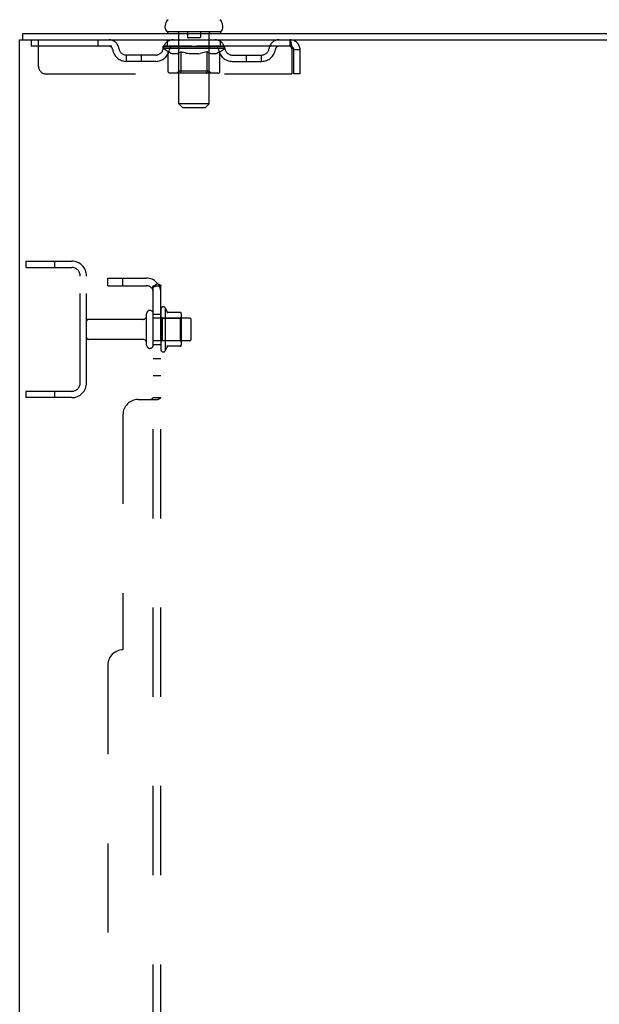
# Model space of a CAD drawing. Header units: inches. Extents: x 0 to 267, y 0 to 173.
# Tile 4 of 22: x 12 to 22, y 107 to 123. Entities that reach past the tile are written whole.
import ezdxf

# ---------------------------------------------------------------- set-up
doc = ezdxf.new("R2010")
doc.units = ezdxf.units.IN
doc.header["$LTSCALE"] = 14.6988
doc.header["$MEASUREMENT"] = 0
doc.linetypes.add('HIDDEN', pattern=[0.2, 0.1, -0.1])
doc.layers.get('0').update_dxf_attribs({"linetype": 'CONTINUOUS'})
doc.layers.add('DEFAULT_2', color=8, linetype='HIDDEN')
doc.layers.add('SUBPANEL', color=7, linetype='CONTINUOUS')

msp = doc.modelspace()

# ---------------------------------------------------------------- linework, layer by layer
at = {"color": 7, "linetype": 'Continuous'}
for p, q in [((14.471, 123.01), (14.471, 123.048)), ((15.421, 123.01), (15.421, 123.048)), ((12.123, 122.816), (12.123, 122.92)), ((14.509, 122.95), (14.509, 122.92)), ((15.384, 122.95), (14.509, 122.95)), ((15.384, 122.95), (15.384, 122.92))]:
    msp.add_line(p, q, dxfattribs=at)
at = {"color": 3, "linetype": 'Continuous'}
for p, q in [((12.123, 122.92), (29.882, 122.92)), ((12.071, 55.024), (12.071, 122.816)), ((12.071, 122.816), (29.877, 122.816))]:
    msp.add_line(p, q, dxfattribs=at)
at = {"color": 7, "linetype": 'Continuous'}
for centre, radius, start, end in [((14.596, 123.048), 0.125, 126.7414, 180), ((15.296, 123.048), 0.125, 0, 53.2586), ((14.531, 123.01), 0.06, 180, 270), ((15.361, 123.01), 0.06, 270, 360)]:
    msp.add_arc(centre, radius, start, end, dxfattribs=at)
at = {"layer": 'DEFAULT_2', "color": 8, "linetype": 'HIDDEN'}
for p, q in [((14.689, 122.95), (14.689, 122.92)), ((14.697, 121.76), (14.697, 122.92)), ((14.841, 122.94), (14.841, 122.86)), ((15.041, 122.85), (14.851, 122.85)), ((15.051, 122.94), (15.051, 122.86)), ((15.195, 121.76), (15.195, 122.92)), ((15.204, 122.95), (15.204, 122.92)), ((12.259, 122.816), (12.259, 122.712)), ((16.529, 122.712), (12.259, 122.712)), ((12.384, 122.378), (12.384, 122.816)), ((13.359, 122.816), (13.359, 122.712)), ((14.44, 122.674), (14.44, 122.712)), ((14.52, 122.619), (14.44, 122.674)), ((15.453, 122.674), (14.44, 122.674)), ((14.448, 122.707), (14.448, 122.712)), ((14.455, 122.704), (14.455, 122.707)), ((14.455, 122.704), (15.438, 122.704)), ((14.462, 122.704), (14.462, 122.707)), ((14.463, 122.704), (14.463, 122.707)), ((14.471, 122.707), (14.471, 122.712)), ((14.484, 122.704), (14.484, 122.707)), ((14.485, 122.704), (14.485, 122.707)), ((14.508, 122.707), (14.508, 122.712)), ((14.509, 122.712), (14.509, 122.816)), ((14.52, 122.704), (14.52, 122.707)), ((14.522, 122.704), (14.522, 122.707)), ((14.685, 122.706), (14.524, 122.706)), ((14.559, 122.707), (14.559, 122.712)), ((14.56, 122.704), (14.56, 122.706)), ((14.56, 122.704), (14.56, 122.706)), ((14.563, 122.704), (14.563, 122.706)), ((14.569, 122.704), (14.569, 122.707)), ((14.569, 122.704), (14.569, 122.706)), ((14.571, 122.704), (14.571, 122.707)), ((14.574, 122.704), (14.574, 122.707)), ((14.577, 122.704), (14.577, 122.706)), ((14.589, 122.704), (14.589, 122.706)), ((14.603, 122.704), (14.603, 122.706)), ((14.604, 122.704), (14.604, 122.708)), ((14.62, 122.704), (14.62, 122.706)), ((14.621, 122.707), (14.621, 122.712)), ((14.629, 122.704), (14.629, 122.707)), ((14.632, 122.704), (14.632, 122.707)), ((14.64, 122.704), (14.64, 122.706)), ((14.649, 122.704), (14.649, 122.71)), ((14.661, 122.704), (14.661, 122.706)), ((14.663, 122.704), (14.663, 122.706)), ((14.685, 122.704), (14.685, 122.706)), ((14.739, 122.706), (14.689, 122.706)), ((14.693, 122.707), (14.693, 122.712)), ((14.696, 122.297), (14.696, 122.672)), ((14.699, 122.704), (14.699, 122.707)), ((14.703, 122.704), (14.703, 122.707)), ((14.707, 122.704), (14.707, 122.711)), ((14.711, 122.704), (14.711, 122.706)), ((14.719, 122.704), (14.719, 122.706)), ((14.739, 122.704), (14.739, 122.706)), ((14.799, 122.706), (14.751, 122.706)), ((14.768, 122.704), (14.768, 122.706)), ((14.773, 122.707), (14.773, 122.712)), ((14.776, 122.704), (14.776, 122.707)), ((14.778, 122.704), (14.778, 122.711)), ((14.78, 122.704), (14.78, 122.707)), ((14.786, 122.704), (14.786, 122.707)), ((14.799, 122.704), (14.799, 122.706)), ((14.863, 122.706), (14.819, 122.706)), ((14.83, 122.704), (14.83, 122.706)), ((14.855, 122.706), (14.946, 122.712)), ((14.859, 122.707), (14.859, 122.712)), ((14.859, 122.707), (14.859, 122.712)), ((14.859, 122.712), (14.859, 122.712)), ((14.859, 122.704), (14.859, 122.707)), ((14.862, 122.704), (14.862, 122.707)), ((14.863, 122.704), (14.863, 122.707)), ((14.863, 122.704), (14.863, 122.706)), ((14.93, 122.706), (14.891, 122.706)), ((14.896, 122.704), (14.896, 122.706)), ((14.93, 122.704), (14.93, 122.706)), ((14.944, 122.707), (14.944, 122.707)), ((14.944, 122.704), (14.944, 122.707)), ((14.944, 122.704), (14.944, 122.707)), ((14.946, 122.707), (14.946, 122.712)), ((14.946, 122.712), (15.038, 122.706)), ((14.949, 122.704), (14.949, 122.707)), ((14.949, 122.704), (14.949, 122.707)), ((14.949, 122.707), (14.949, 122.707)), ((14.963, 122.704), (14.963, 122.706)), ((14.963, 122.706), (15.002, 122.706)), ((14.997, 122.704), (14.997, 122.706)), ((15.03, 122.704), (15.03, 122.707)), ((15.03, 122.704), (15.03, 122.706)), ((15.03, 122.706), (15.074, 122.706)), ((15.031, 122.704), (15.031, 122.707)), ((15.034, 122.707), (15.034, 122.712)), ((15.034, 122.707), (15.034, 122.712)), ((15.034, 122.712), (15.034, 122.712)), ((15.034, 122.704), (15.034, 122.707)), ((15.063, 122.704), (15.063, 122.706)), ((15.094, 122.704), (15.094, 122.706)), ((15.094, 122.706), (15.142, 122.706)), ((15.107, 122.704), (15.107, 122.707)), ((15.113, 122.704), (15.113, 122.707)), ((15.115, 122.704), (15.115, 122.711)), ((15.117, 122.704), (15.117, 122.707)), ((15.12, 122.707), (15.12, 122.712)), ((15.125, 122.704), (15.125, 122.706)), ((15.154, 122.704), (15.154, 122.706)), ((15.154, 122.706), (15.204, 122.706)), ((15.174, 122.704), (15.174, 122.706)), ((15.182, 122.704), (15.182, 122.706)), ((15.186, 122.704), (15.186, 122.711)), ((15.19, 122.704), (15.19, 122.707)), ((15.194, 122.704), (15.194, 122.707)), ((15.196, 122.297), (15.196, 122.672)), ((15.2, 122.707), (15.2, 122.712)), ((15.208, 122.704), (15.208, 122.706)), ((15.208, 122.706), (15.453, 122.706)), ((15.23, 122.704), (15.23, 122.706)), ((15.232, 122.704), (15.232, 122.706)), ((15.244, 122.704), (15.244, 122.71)), ((15.253, 122.704), (15.253, 122.706)), ((15.261, 122.704), (15.261, 122.707)), ((15.264, 122.704), (15.264, 122.707)), ((15.272, 122.707), (15.272, 122.712)), ((15.273, 122.704), (15.273, 122.706)), ((15.289, 122.704), (15.289, 122.708)), ((15.29, 122.704), (15.29, 122.706)), ((15.304, 122.704), (15.304, 122.706)), ((15.316, 122.704), (15.316, 122.706)), ((15.319, 122.704), (15.319, 122.707)), ((15.322, 122.704), (15.322, 122.707)), ((15.324, 122.704), (15.324, 122.707)), ((15.324, 122.704), (15.324, 122.706)), ((15.33, 122.704), (15.33, 122.706)), ((15.333, 122.704), (15.333, 122.706)), ((15.333, 122.704), (15.333, 122.706)), ((15.334, 122.707), (15.334, 122.712)), ((15.356, 122.709), (15.452, 122.71)), ((15.356, 122.706), (15.356, 122.709)), ((15.371, 122.704), (15.371, 122.707)), ((15.373, 122.704), (15.373, 122.707)), ((15.375, 122.62), (15.453, 122.674)), ((15.384, 122.712), (15.384, 122.816)), ((15.385, 122.707), (15.385, 122.712)), ((15.408, 122.704), (15.408, 122.707)), ((15.409, 122.704), (15.409, 122.707)), ((15.422, 122.707), (15.422, 122.712)), ((15.43, 122.704), (15.43, 122.707)), ((15.431, 122.704), (15.431, 122.707)), ((15.438, 122.704), (15.438, 122.707)), ((15.445, 122.707), (15.445, 122.712)), ((15.452, 122.706), (15.452, 122.71)), ((15.453, 122.674), (15.453, 122.707)), ((16.529, 122.816), (16.529, 122.712)), ((13.832, 122.461), (13.832, 122.565)), ((14.315, 122.565), (13.832, 122.565)), ((14.082, 122.461), (14.082, 122.565)), ((14.52, 122.295), (14.52, 122.619)), ((14.52, 122.619), (14.531, 122.611)), ((14.542, 122.605), (14.531, 122.611)), ((14.553, 122.599), (14.542, 122.605)), ((14.564, 122.593), (14.553, 122.599)), ((14.574, 122.589), (14.563, 122.593)), ((14.585, 122.585), (14.574, 122.589)), ((14.668, 122.585), (14.585, 122.585)), ((14.668, 122.585), (14.679, 122.589)), ((14.69, 122.594), (14.679, 122.589)), ((14.7, 122.599), (14.689, 122.593)), ((14.711, 122.605), (14.7, 122.599)), ((14.722, 122.612), (14.711, 122.605)), ((14.734, 122.619), (14.722, 122.612)), ((14.734, 122.295), (14.734, 122.619)), ((14.734, 122.619), (14.757, 122.612)), ((14.779, 122.605), (14.756, 122.612)), ((14.802, 122.599), (14.779, 122.605)), ((14.824, 122.593), (14.801, 122.599)), ((14.846, 122.589), (14.823, 122.593)), ((14.867, 122.585), (14.845, 122.589)), ((15.026, 122.585), (14.867, 122.585)), ((15.026, 122.585), (15.048, 122.589)), ((15.07, 122.594), (15.048, 122.589)), ((15.093, 122.599), (15.07, 122.594)), ((15.115, 122.605), (15.092, 122.599)), ((15.138, 122.612), (15.115, 122.605)), ((15.161, 122.62), (15.138, 122.612)), ((15.161, 122.295), (15.161, 122.62)), ((15.161, 122.62), (15.173, 122.612)), ((15.185, 122.605), (15.173, 122.612)), ((15.197, 122.599), (15.185, 122.605)), ((15.208, 122.593), (15.196, 122.599)), ((15.219, 122.589), (15.208, 122.593)), ((15.231, 122.585), (15.219, 122.589)), ((15.306, 122.585), (15.231, 122.585)), ((15.306, 122.585), (15.317, 122.589)), ((15.329, 122.594), (15.317, 122.589)), ((15.34, 122.599), (15.328, 122.593)), ((15.352, 122.605), (15.34, 122.599)), ((15.363, 122.612), (15.351, 122.605)), ((15.375, 122.62), (15.363, 122.612)), ((15.375, 122.295), (15.375, 122.62)), ((15.578, 122.565), (16.061, 122.565)), ((15.811, 122.461), (15.811, 122.565)), ((16.061, 122.461), (16.061, 122.565)), ((16.562, 122.649), (16.562, 122.253)), ((16.592, 122.253), (16.592, 122.649)), ((16.696, 122.649), (16.592, 122.649)), ((16.696, 122.253), (16.696, 122.649)), ((14.315, 122.461), (13.832, 122.461)), ((15.578, 122.461), (16.061, 122.461)), ((12.509, 122.253), (16.562, 122.253)), ((15.341, 122.266), (14.554, 122.266)), ((14.696, 122.297), (14.665, 122.266)), ((15.196, 122.297), (14.696, 122.297)), ((14.743, 122.269), (14.741, 122.271)), ((14.747, 122.266), (14.745, 122.267)), ((14.749, 122.266), (14.747, 122.266)), ((14.751, 122.266), (14.749, 122.266)), ((15.196, 122.297), (15.228, 122.266)), ((16.696, 122.253), (16.592, 122.253)), ((14.757, 121.7), (14.697, 121.76)), ((15.195, 121.76), (14.697, 121.76)), ((14.757, 121.7), (15.135, 121.7)), ((15.135, 121.7), (15.195, 121.76)), ((12.175, 119.17), (12.175, 119.066)), ((12.175, 119.17), (12.929, 119.17)), ((12.645, 119.17), (12.645, 119.066)), ((12.175, 119.066), (12.929, 119.066)), ((13.071, 117.166), (13.071, 118.923)), ((13.175, 117.166), (13.175, 118.923)), ((14.165, 117.787), (14.165, 118.302)), ((14.275, 117.787), (14.275, 118.302)), ((14.4, 118.379), (14.4, 117.711)), ((14.47, 118.401), (14.47, 117.689)), ((14.726, 118.322), (14.498, 118.322)), ((14.736, 118.3), (14.736, 117.789)), ((14.103, 118.21), (13.205, 118.21)), ((14.87, 118.232), (14.275, 118.232)), ((14.42, 118.228), (14.4, 118.248)), ((14.42, 118.228), (14.42, 117.861)), ((14.42, 118.228), (14.716, 118.228)), ((14.716, 118.228), (14.736, 118.248)), ((14.716, 118.228), (14.716, 117.861)), ((14.9, 117.887), (14.9, 118.202)), ((14.103, 117.88), (13.205, 117.88)), ((14.87, 117.857), (14.275, 117.857)), ((14.42, 117.861), (14.4, 117.841)), ((14.42, 117.861), (14.716, 117.861)), ((14.716, 117.861), (14.736, 117.841)), ((14.726, 117.767), (14.498, 117.767)), ((12.175, 117.024), (12.175, 116.92)), ((12.929, 117.024), (12.175, 117.024)), ((12.645, 117.024), (12.645, 116.92)), ((12.929, 116.92), (12.175, 116.92))]:
    msp.add_line(p, q, dxfattribs=at)
for points in [[(16.529, 122.816), (16.532, 122.815), (16.534, 122.812), (16.537, 122.806), (16.539, 122.799), (16.541, 122.79), (16.544, 122.779), (16.546, 122.767), (16.548, 122.753), (16.551, 122.738), (16.553, 122.721), (16.555, 122.704), (16.558, 122.686), (16.56, 122.668), (16.562, 122.649)], [(16.529, 122.712), (16.532, 122.711), (16.534, 122.71), (16.537, 122.708), (16.539, 122.706), (16.541, 122.702), (16.544, 122.698), (16.546, 122.693), (16.548, 122.688), (16.551, 122.682), (16.553, 122.676), (16.555, 122.67), (16.558, 122.663), (16.56, 122.656), (16.562, 122.649)], [(14.554, 122.266), (14.55, 122.266), (14.546, 122.266), (14.542, 122.267), (14.538, 122.269), (14.534, 122.271), (14.531, 122.273), (14.528, 122.276), (14.525, 122.279), (14.523, 122.283), (14.521, 122.287), (14.52, 122.291), (14.52, 122.295)], [(14.734, 122.287), (14.734, 122.291), (14.734, 122.295)], [(14.735, 122.283), (14.734, 122.287), (14.734, 122.291), (14.734, 122.295)], [(14.745, 122.267), (14.743, 122.269), (14.741, 122.271), (14.739, 122.273), (14.738, 122.276), (14.736, 122.279), (14.735, 122.283)], [(14.739, 122.273), (14.738, 122.276), (14.736, 122.279)], [(15.144, 122.266), (15.146, 122.266), (15.148, 122.266), (15.15, 122.267), (15.152, 122.269), (15.154, 122.271), (15.156, 122.273), (15.157, 122.276), (15.159, 122.279), (15.16, 122.283), (15.161, 122.287), (15.161, 122.291), (15.161, 122.295)], [(15.341, 122.266), (15.345, 122.266), (15.349, 122.266), (15.353, 122.267), (15.357, 122.269), (15.361, 122.271), (15.364, 122.273), (15.367, 122.276), (15.37, 122.279), (15.372, 122.283), (15.374, 122.287), (15.375, 122.291), (15.375, 122.295)]]:
    msp.add_lwpolyline(points, dxfattribs=at)
for centre, radius, start, end in [((14.667, 122.92), 0.03, 0, 90), ((14.831, 122.94), 0.01, 0, 90), ((14.851, 122.86), 0.01, 180, 270), ((15.041, 122.86), 0.01, 270, 360), ((15.061, 122.94), 0.01, 90, 180), ((15.225, 122.92), 0.03, 90, 180), ((13.543, 122.649), 0.167, 8.0716, 90), ((13.543, 122.649), 0.0625, 7.9863, 90), ((13.832, 122.69), 0.229, 187.9863, 270), ((13.832, 122.69), 0.125, 188.0716, 270), ((14.315, 122.69), 0.125, 270, 351.9284), ((14.315, 122.69), 0.229, 270, 352.0137), ((14.604, 122.649), 0.167, 90, 171.9284), ((14.604, 122.649), 0.0625, 90, 172.0137), ((14.665, 122.672), 0.0318, 0, 90), ((15.228, 122.672), 0.0318, 90, 180), ((15.289, 122.649), 0.167, 8.0716, 90), ((15.289, 122.649), 0.0625, 7.9863, 90), ((15.578, 122.69), 0.229, 187.9863, 270), ((15.578, 122.69), 0.125, 188.0716, 270), ((16.061, 122.69), 0.125, 270, 351.9284), ((16.061, 122.69), 0.229, 270, 352.0137), ((16.35, 122.649), 0.167, 90, 171.9284), ((16.35, 122.649), 0.0625, 90, 172.0137), ((16.529, 122.649), 0.167, 0, 90), ((16.529, 122.649), 0.063, 0, 90), ((12.509, 122.378), 0.125, 180, 270), ((12.929, 118.923), 0.246, 0, 90), ((12.929, 118.923), 0.142, 0, 90), ((14.22, 118.302), 0.055, 360, 180), ((14.439, 118.379), 0.0384, 34.4497, 180), ((13.87, 118.045), 0.698, 23.9679, 30.6631), ((14.517, 118.332), 0.01, 203.9679, 270), ((14.726, 118.312), 0.01, 5.1938, 90), ((14.595, 118.3), 0.141, 0, 5.2081), ((13.205, 118.18), 0.03, 90, 180), ((14.103, 118.272), 0.0625, 270, 360), ((14.87, 118.202), 0.03, 360, 90), ((13.205, 117.91), 0.03, 180, 270), ((14.103, 117.817), 0.0625, 0, 90), ((14.22, 117.787), 0.055, 180, 0), ((14.595, 117.789), 0.141, 354.7919, 360), ((14.87, 117.887), 0.03, 270, 0), ((14.439, 117.711), 0.0384, 180, 325.5503), ((13.87, 118.045), 0.698, 329.3369, 336.0321), ((14.517, 117.757), 0.01, 90, 156.0321), ((14.726, 117.777), 0.01, 270, 354.8062), ((12.929, 117.166), 0.246, 270, 360), ((12.929, 117.166), 0.142, 270, 360)]:
    msp.add_arc(centre, radius, start, end, dxfattribs=at)
for centre, major_axis, ratio, start_param, end_param in [((14.946, 122.712), (0.506, 0.005), 0.05963, 2.96643, 3.140963), ((14.424, 122.702), (0.158, 0), 0.060556, 0.430652, 1.470503), ((14.946, 122.712), (0.506, 0), 0.060556, -3.141593, -2.96706), ((14.424, 122.697), (0.158, 0.002), 0.05963, 1.376596, 1.469874), ((14.46, 122.702), (0.158, -0.002), 0.05963, 0.605815, 1.645666), ((14.946, 122.712), (0.506, 0.011), 0.05688, 2.791345, 2.965878), ((14.405, 122.702), (0.158, 0.002), 0.05963, 0.25549, 1.295341), ((14.946, 122.712), (0.506, -0.005), 0.05963, -2.96643, -2.791898), ((14.46, 122.697), (0.158, 0), 0.060556, 1.551758, 1.645036), ((14.405, 122.697), (0.158, 0.003), 0.05688, 1.20151, 1.294789), ((14.461, 122.699), (0.131, 0.001), 0.05963, 1.065228, 1.614276), ((14.445, 122.699), (0.131, 0.003), 0.05688, 0.890143, 1.43919), ((14.491, 122.699), (0.131, 0), 0.060556, 1.240391, 1.789438), ((14.51, 122.702), (0.158, -0.003), 0.05688, 0.7809, 1.820751), ((14.946, 122.712), (0.506, 0.015), 0.052395, 2.616403, 2.790936), ((14.402, 122.702), (0.158, 0.003), 0.05688, 0.080405, 1.120256), ((14.946, 122.712), (0.506, -0.011), 0.05688, -2.791345, -2.616812), ((14.51, 122.697), (0.158, -0.002), 0.05963, 1.72692, 1.820198), ((14.402, 122.697), (0.158, 0.005), 0.052395, 1.026568, 1.119847), ((14.444, 122.699), (0.131, 0.004), 0.052395, 0.715201, 1.264248), ((14.536, 122.699), (0.131, -0.001), 0.05963, 1.415553, 1.9646), ((14.573, 122.702), (0.158, -0.005), 0.052395, 0.955842, 1.995693), ((14.946, 122.712), (0.506, 0.02), 0.046319, 2.441654, 2.616187), ((14.946, 122.712), (0.506, -0.015), 0.052395, -2.616403, -2.44187), ((14.416, 122.702), (0.158, 0.005), 0.052395, -0.094537, 0.945314), ((14.573, 122.697), (0.158, -0.003), 0.05688, 1.902006, 1.995284), ((14.416, 122.697), (0.158, 0.006), 0.046319, 0.851819, 0.945098), ((14.459, 122.699), (0.131, 0.005), 0.046319, 0.540452, 1.089499), ((14.592, 122.699), (0.131, -0.003), 0.05688, 1.590638, 2.139686), ((14.648, 122.702), (0.158, -0.006), 0.046319, 1.130591, 2.170442), ((14.946, 122.712), (0.506, 0.024), 0.038841, 2.267123, 2.441656), ((14.946, 122.712), (0.506, -0.02), 0.046319, -2.441654, -2.267121), ((14.445, 122.702), (0.158, 0.006), 0.046319, -0.269286, 0.770565), ((14.648, 122.697), (0.158, -0.005), 0.052395, 2.076947, 2.170226), ((14.445, 122.697), (0.158, 0.007), 0.038841, 0.677289, 0.770567), ((14.489, 122.699), (0.131, 0.006), 0.038841, 0.365921, 0.914969), ((14.66, 122.699), (0.131, -0.004), 0.052395, 1.76558, 2.314627), ((14.732, 122.702), (0.158, -0.007), 0.038841, 1.305122, 2.344973), ((14.946, 122.712), (0.506, 0.027), 0.030195, 2.09281, 2.267343), ((14.946, 122.712), (0.506, -0.024), 0.038841, -2.267123, -2.092591), ((14.49, 122.702), (0.158, 0.007), 0.038841, -0.443817, 0.596034), ((14.732, 122.697), (0.158, -0.006), 0.046319, 2.251696, 2.344975), ((14.49, 122.697), (0.158, 0.008), 0.030195, 0.502975, 0.596254), ((14.532, 122.699), (0.131, 0.007), 0.030195, 0.191608, 0.740655), ((14.736, 122.699), (0.131, -0.005), 0.046319, 1.940329, 2.489376), ((14.549, 122.702), (0.158, 0.008), 0.030195, -0.61813, 0.421721), ((14.822, 122.702), (0.158, -0.008), 0.030195, 1.479435, 2.519286), ((14.946, 122.712), (0.506, 0.029), 0.020645, 1.918687, 2.09322), ((14.946, 122.712), (0.506, -0.027), 0.030195, -2.09281, -1.918277), ((14.822, 122.697), (0.158, -0.007), 0.038841, 2.426227, 2.519505), ((14.549, 122.697), (0.158, 0.009), 0.020645, 0.328852, 0.422131), ((14.588, 122.699), (0.131, 0.007), 0.020645, 0.017485, 0.566532), ((14.819, 122.699), (0.131, -0.006), 0.038841, 2.11486, 2.663907), ((14.62, 122.702), (0.158, 0.009), 0.020645, -0.792253, 0.247598), ((14.916, 122.702), (0.158, -0.009), 0.020645, 1.653558, 2.693409), ((14.946, 122.712), (0.506, 0.03), 0.010478, 1.744704, 1.919237), ((14.946, 122.712), (0.506, -0.029), 0.020645, -1.918687, -1.744154), ((14.916, 122.697), (0.158, -0.008), 0.030195, 2.60054, 2.693819), ((14.62, 122.697), (0.158, 0.009), 0.010478, 0.154869, 0.248148), ((14.655, 122.699), (0.131, 0.008), 0.010478, 6.126688, 6.675735), ((14.906, 122.699), (0.131, -0.007), 0.030195, 2.289173, 2.83822), ((14.701, 122.702), (0.158, 0.009), 0.010478, -0.966236, -0.000846), ((15.011, 122.702), (0.158, -0.009), 0.010478, 1.827541, 2.867392), ((14.946, 122.712), (0.506, -0.03), 0.010478, -1.744704, -1.570171), ((15.011, 122.697), (0.158, -0.009), 0.020645, 2.774664, 2.867942), ((14.993, 122.699), (0.131, -0.007), 0.020645, 2.463296, 3.012344), ((14.882, 122.702), (0.158, 0.009), 0.010478, 0.274201, 1.314052), ((14.813, 122.699), (0.131, 0.008), 0.010478, -0.000483, 0.504314), ((14.789, 122.697), (0.158, 0.009), 0.010478, 0.099668, 0.192946), ((14.946, 122.712), (0.506, 0.03), 0.010478, -1.571421, -1.396888), ((15.104, 122.697), (0.158, -0.009), 0.010478, 2.948646, 3.041925), ((15.08, 122.699), (0.131, -0.008), 0.010478, 2.637279, 3.142076), ((14.977, 122.702), (0.158, 0.009), 0.020645, 0.448184, 1.488034), ((14.9, 122.699), (0.131, 0.007), 0.020645, 0.129249, 0.678296), ((14.882, 122.697), (0.158, 0.009), 0.020645, 0.273651, 0.366929), ((15.192, 122.702), (0.158, -0.009), 0.010478, -3.140747, -2.175357), ((14.946, 122.712), (0.506, 0.029), 0.020645, -1.397439, -1.222906), ((14.946, 122.712), (0.506, -0.03), 0.010478, 1.222355, 1.396888), ((15.071, 122.702), (0.158, 0.008), 0.030195, 0.622307, 1.662158), ((14.987, 122.699), (0.131, 0.007), 0.030195, 0.303372, 0.852419), ((15.238, 122.699), (0.131, -0.008), 0.010478, 2.749043, 3.29809), ((15.273, 122.702), (0.158, -0.009), 0.020645, 2.893995, 3.933846), ((14.977, 122.697), (0.158, 0.008), 0.030195, 0.447774, 0.541052), ((15.273, 122.697), (0.158, -0.009), 0.010478, 2.893445, 2.986723), ((15.161, 122.702), (0.158, 0.007), 0.038841, 0.79662, 1.836471), ((14.946, 122.712), (0.506, 0.027), 0.030195, -1.223315, -1.048783), ((14.946, 122.712), (0.506, -0.029), 0.020645, 1.048373, 1.222906), ((15.074, 122.699), (0.131, 0.006), 0.038841, 0.477686, 1.026733), ((15.305, 122.699), (0.131, -0.007), 0.020645, 2.57506, 3.124108), ((15.344, 122.702), (0.158, -0.008), 0.030195, 2.719872, 3.759723), ((15.245, 122.702), (0.158, 0.006), 0.046319, 0.971151, 2.011002), ((15.071, 122.697), (0.158, 0.007), 0.038841, 0.622087, 0.715366), ((15.344, 122.697), (0.158, -0.009), 0.020645, 2.719462, 2.812741), ((14.946, 122.712), (0.506, 0.024), 0.038841, -1.049002, -0.874469), ((14.946, 122.712), (0.506, -0.027), 0.030195, 0.87425, 1.048783), ((15.157, 122.699), (0.131, 0.005), 0.046319, 0.652216, 1.201263), ((15.32, 122.702), (0.158, 0.005), 0.052395, 1.1459, 2.185751), ((15.361, 122.699), (0.131, -0.007), 0.030195, 2.400937, 2.949985), ((15.403, 122.702), (0.158, -0.007), 0.038841, 2.545558, 3.585409), ((15.233, 122.699), (0.131, 0.004), 0.052395, 0.826965, 1.376012), ((15.161, 122.697), (0.158, 0.006), 0.046319, 0.796618, 0.889896), ((15.403, 122.697), (0.158, -0.008), 0.030195, 2.545339, 2.638617), ((15.383, 122.702), (0.158, 0.003), 0.05688, 1.320842, 2.360692), ((14.946, 122.712), (0.506, 0.02), 0.046319, -0.874471, -0.699939), ((14.946, 122.712), (0.506, -0.024), 0.038841, 0.699936, 0.874469), ((15.448, 122.702), (0.158, -0.006), 0.046319, 2.371028, 3.410879), ((15.404, 122.699), (0.131, -0.006), 0.038841, 2.226624, 2.775671), ((15.433, 122.702), (0.158, 0.002), 0.05963, 1.495927, 2.535778), ((15.301, 122.699), (0.131, 0.003), 0.05688, 1.001907, 1.550954), ((15.477, 122.702), (0.158, -0.005), 0.052395, 2.196279, 3.23613), ((15.434, 122.699), (0.131, -0.005), 0.046319, 2.052093, 2.601141), ((15.245, 122.697), (0.158, 0.005), 0.052395, 0.971367, 1.064645), ((15.448, 122.697), (0.158, -0.007), 0.038841, 2.371026, 2.464304), ((15.469, 122.702), (0.158, 0), 0.060556, 2.364024, 2.71094), ((15.491, 122.702), (0.158, -0.003), 0.05688, 2.021337, 3.061188), ((14.946, 122.712), (0.506, 0.015), 0.052395, -0.699723, -0.52519), ((14.946, 122.712), (0.506, -0.02), 0.046319, 0.525406, 0.699939), ((15.488, 122.702), (0.158, -0.002), 0.05963, 1.846251, 2.886102), ((15.357, 122.699), (0.131, 0.001), 0.05963, 1.176993, 1.72604), ((15.449, 122.699), (0.131, -0.004), 0.052395, 1.877344, 2.426392), ((15.402, 122.699), (0.131, 0), 0.060556, 1.352155, 1.901202), ((15.448, 122.699), (0.131, -0.003), 0.05688, 1.702402, 2.25145), ((15.432, 122.699), (0.131, -0.001), 0.05963, 1.527317, 2.076364), ((15.32, 122.697), (0.158, 0.003), 0.05688, 1.146309, 1.239587), ((15.477, 122.697), (0.158, -0.006), 0.046319, 2.196495, 2.289773), ((14.946, 122.712), (0.506, 0.011), 0.05688, -0.524781, -0.350248), ((14.946, 122.712), (0.506, -0.015), 0.052395, 0.350657, 0.52519), ((15.469, 122.697), (0.158, -0.002), 0.05963, 1.764997, 1.971333), ((15.383, 122.697), (0.158, 0.002), 0.05963, 1.321394, 1.414673), ((15.491, 122.697), (0.158, -0.005), 0.052395, 2.021746, 2.115024), ((14.946, 122.712), (0.506, 0.005), 0.05963, -0.349695, -0.175162), ((14.946, 122.712), (0.506, -0.011), 0.05688, 0.175715, 0.350248), ((15.433, 122.697), (0.158, 0), 0.060556, 1.496556, 1.589835), ((15.488, 122.697), (0.158, -0.003), 0.05688, 1.846804, 1.940083), ((14.946, 122.712), (0.506, -0.005), 0.05963, 6.27665, 6.458348), ((14.946, 122.712), (0.506, 0), 0.060556, -0.174533, -0.058352)]:
    msp.add_ellipse(centre, major_axis=major_axis, ratio=ratio, start_param=start_param, end_param=end_param, dxfattribs=at)
at = {"layer": 'SUBPANEL', "color": 8, "linetype": 'HIDDEN'}
for p, q in [((13.525, 118.764), (13.525, 118.889)), ((13.525, 118.889), (14.163, 118.889)), ((13.525, 118.764), (14.163, 118.764)), ((13.775, 118.764), (13.775, 118.889)), ((14.347, 118.802), (14.25, 118.723)), ((14.275, 59.076), (14.275, 118.764)), ((14.275, 118.764), (14.4, 118.764)), ((14.4, 59.076), (14.4, 118.764)), ((14.275, 118.295), (14.4, 118.295)), ((14.275, 117.795), (14.4, 117.795)), ((14.275, 117.567), (14.4, 117.567)), ((14.275, 117.286), (14.4, 117.286)), ((14.025, 116.889), (14.347, 116.889)), ((14.261, 116.908), (14.265, 116.911)), ((14.275, 116.924), (14.4, 116.924)), ((13.775, 116.639), (13.775, 112.764)), ((13.525, 112.514), (13.525, 65.326))]:
    msp.add_line(p, q, dxfattribs=at)
for points in [[(14.257, 118.736), (14.261, 118.74), (14.263, 118.742), (14.265, 118.744), (14.267, 118.746), (14.269, 118.749), (14.27, 118.751), (14.272, 118.754), (14.273, 118.756), (14.274, 118.758), (14.275, 118.76), (14.275, 118.762), (14.275, 118.764)], [(14.271, 118.741), (14.271, 118.741), (14.272, 118.741), (14.272, 118.741), (14.272, 118.741), (14.273, 118.741), (14.273, 118.742), (14.274, 118.742), (14.274, 118.742), (14.275, 118.743), (14.275, 118.743), (14.276, 118.743), (14.277, 118.744), (14.277, 118.744), (14.278, 118.744), (14.278, 118.745), (14.279, 118.745), (14.28, 118.745), (14.281, 118.746), (14.281, 118.746), (14.282, 118.747), (14.283, 118.747), (14.284, 118.747), (14.284, 118.748), (14.285, 118.748), (14.286, 118.748), (14.287, 118.749), (14.288, 118.749), (14.288, 118.75), (14.289, 118.75), (14.29, 118.75), (14.291, 118.751), (14.292, 118.751), (14.293, 118.751), (14.294, 118.752), (14.295, 118.752), (14.296, 118.753), (14.297, 118.753), (14.298, 118.753), (14.299, 118.754), (14.3, 118.754), (14.301, 118.755), (14.302, 118.755), (14.303, 118.755), (14.304, 118.756), (14.305, 118.756), (14.306, 118.756), (14.307, 118.757), (14.308, 118.757), (14.31, 118.758), (14.311, 118.758), (14.312, 118.758), (14.313, 118.759), (14.314, 118.759), (14.315, 118.759), (14.316, 118.76), (14.317, 118.76), (14.319, 118.76), (14.32, 118.761), (14.321, 118.761), (14.322, 118.761), (14.323, 118.761), (14.324, 118.762), (14.325, 118.762), (14.326, 118.762), (14.327, 118.762), (14.328, 118.762), (14.329, 118.763), (14.329, 118.763), (14.33, 118.763), (14.331, 118.763), (14.332, 118.763), (14.333, 118.763), (14.334, 118.764), (14.334, 118.764), (14.335, 118.764), (14.335, 118.764), (14.335, 118.764), (14.335, 118.764)], [(14.335, 118.764), (14.335, 118.764), (14.335, 118.764), (14.335, 118.764), (14.335, 118.764), (14.334, 118.764), (14.334, 118.764), (14.333, 118.764), (14.332, 118.764), (14.332, 118.764)], [(14.347, 118.802), (14.349, 118.8), (14.351, 118.797), (14.355, 118.795), (14.358, 118.793), (14.362, 118.791), (14.366, 118.789), (14.37, 118.787), (14.378, 118.784)], [(14.378, 118.784), (14.381, 118.782), (14.385, 118.781), (14.388, 118.779), (14.391, 118.777), (14.394, 118.775), (14.396, 118.773), (14.398, 118.771), (14.399, 118.769), (14.4, 118.767), (14.4, 118.765), (14.4, 118.764)], [(14.25, 118.723), (14.25, 118.723), (14.249, 118.724), (14.249, 118.725), (14.25, 118.726), (14.25, 118.727), (14.251, 118.728), (14.252, 118.73), (14.253, 118.731), (14.254, 118.733), (14.256, 118.734), (14.257, 118.736)], [(14.275, 118.744), (14.275, 118.743), (14.274, 118.743), (14.274, 118.742), (14.274, 118.742), (14.273, 118.742), (14.273, 118.741), (14.272, 118.741), (14.272, 118.741), (14.272, 118.741), (14.272, 118.741), (14.271, 118.741)], [(14.25, 116.889), (14.25, 116.89), (14.249, 116.892), (14.249, 116.894), (14.25, 116.895), (14.25, 116.897), (14.251, 116.898), (14.252, 116.9), (14.253, 116.902), (14.254, 116.903), (14.256, 116.904), (14.257, 116.906)], [(14.25, 116.889), (14.25, 116.89), (14.249, 116.892), (14.249, 116.894), (14.25, 116.895), (14.25, 116.897), (14.251, 116.898), (14.252, 116.9), (14.253, 116.902), (14.254, 116.903)], [(14.256, 116.904), (14.257, 116.906), (14.259, 116.907), (14.261, 116.908)], [(14.265, 116.911), (14.267, 116.912), (14.269, 116.914), (14.27, 116.915), (14.272, 116.917), (14.273, 116.918), (14.274, 116.92), (14.275, 116.921), (14.275, 116.923), (14.275, 116.924)], [(14.269, 116.914), (14.27, 116.915), (14.272, 116.917), (14.273, 116.918), (14.274, 116.92), (14.275, 116.921), (14.275, 116.923), (14.275, 116.924)], [(14.347, 116.889), (14.349, 116.89), (14.351, 116.892), (14.355, 116.894), (14.358, 116.896), (14.362, 116.897), (14.366, 116.899)], [(14.366, 116.899), (14.374, 116.902), (14.378, 116.904), (14.381, 116.906)], [(14.381, 116.906), (14.385, 116.907), (14.388, 116.909), (14.391, 116.911), (14.394, 116.913)], [(14.391, 116.911), (14.394, 116.913), (14.396, 116.915), (14.398, 116.917), (14.399, 116.919), (14.4, 116.921), (14.4, 116.922), (14.4, 116.924)], [(14.398, 116.917), (14.399, 116.919), (14.4, 116.921), (14.4, 116.922), (14.4, 116.924)]]:
    msp.add_lwpolyline(points, dxfattribs=at)
for centre, radius, start, end in [((14.163, 118.652), 0.237, 0, 90), ((14.163, 118.652), 0.112, 0, 90), ((14.025, 116.639), 0.25, 90, 180), ((13.775, 112.514), 0.25, 90, 180)]:
    msp.add_arc(centre, radius, start, end, dxfattribs=at)

doc.saveas('drawing.dxf')
